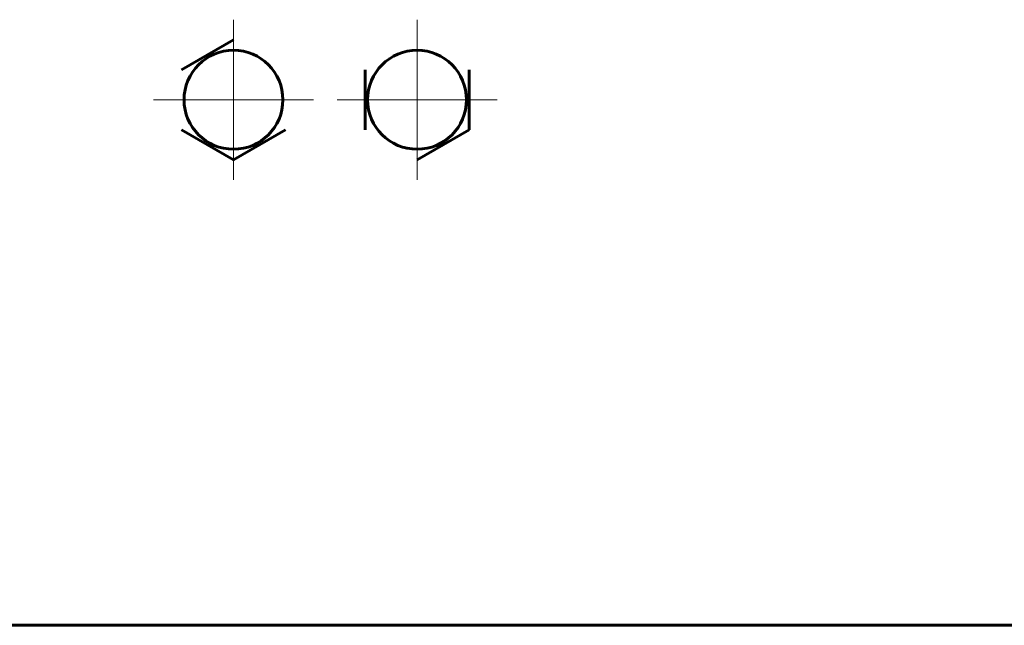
# Model space of a CAD drawing. Header units: millimetres. Extents: x 0 to 841, y 0 to 594.
# Tile 7 of 26: x 202 to 267, y 317 to 357. Entities that reach past the tile are written whole.
import ezdxf

# ---------------------------------------------------------------- set-up
doc = ezdxf.new("R2010")
doc.units = ezdxf.units.MM
doc.linetypes.add('K5LT_AXLED', pattern=[12, 7.5, -1.5, 1.5, -1.5])
doc.linetypes.add('K5LT_BASIC', pattern=[0])
doc.layers.add('Системный слой (1)', color=7, linetype='Continuous', true_color=0x6c6c6c)

# ---------------------------------------------------------------- blocks, each defined once
blk = doc.blocks.new('U30')
at = {"layer": 'Системный слой (1)', "color": 30, "linetype": 'K5LT_AXLED', "lineweight": 18, "true_color": 0xff8000}
for q in [(216.44, 357.032), (211.21, 351.802), (221.67, 351.802), (216.44, 346.572)]:
    blk.add_line((216.44, 351.802), q, dxfattribs=at)
blk = doc.blocks.new('U33')
at = {"layer": 'Системный слой (1)', "color": 30, "linetype": 'K5LT_AXLED', "lineweight": 18, "true_color": 0xff8000}
for q in [(228.44, 357.032), (223.21, 351.802), (233.67, 351.802), (228.44, 346.572)]:
    blk.add_line((228.44, 351.802), q, dxfattribs=at)

msp = doc.modelspace()

# ---------------------------------------------------------------- linework, layer by layer
at = {"layer": 'Системный слой (1)', "color": 150, "linetype": 'K5LT_BASIC', "lineweight": 60, "true_color": 0x0080ff}
for p, q in [((213.0397, 353.7649), (216.4397, 355.7279)), ((225.0397, 349.8389), (225.0397, 353.7649)), ((231.8397, 353.7649), (231.8397, 349.8389)), ((216.4397, 347.8759), (213.0397, 349.8389)), ((219.8397, 349.8389), (216.4397, 347.8759)), ((231.8397, 349.8389), (228.4397, 347.8759)), ((356.3997, 317.4772), (88.4797, 317.4772))]:
    msp.add_line(p, q, dxfattribs=at)
for centre in [(216.4397, 351.8019), (228.4397, 351.8019)]:
    msp.add_circle(centre, 3.23, dxfattribs=at)

# ---------------------------------------------------------------- block references
at = {"layer": 'Системный слой (1)'}
for name in ['U30', 'U33']:
    msp.add_blockref(name, (0, 0), dxfattribs=at)

doc.saveas('drawing.dxf')
